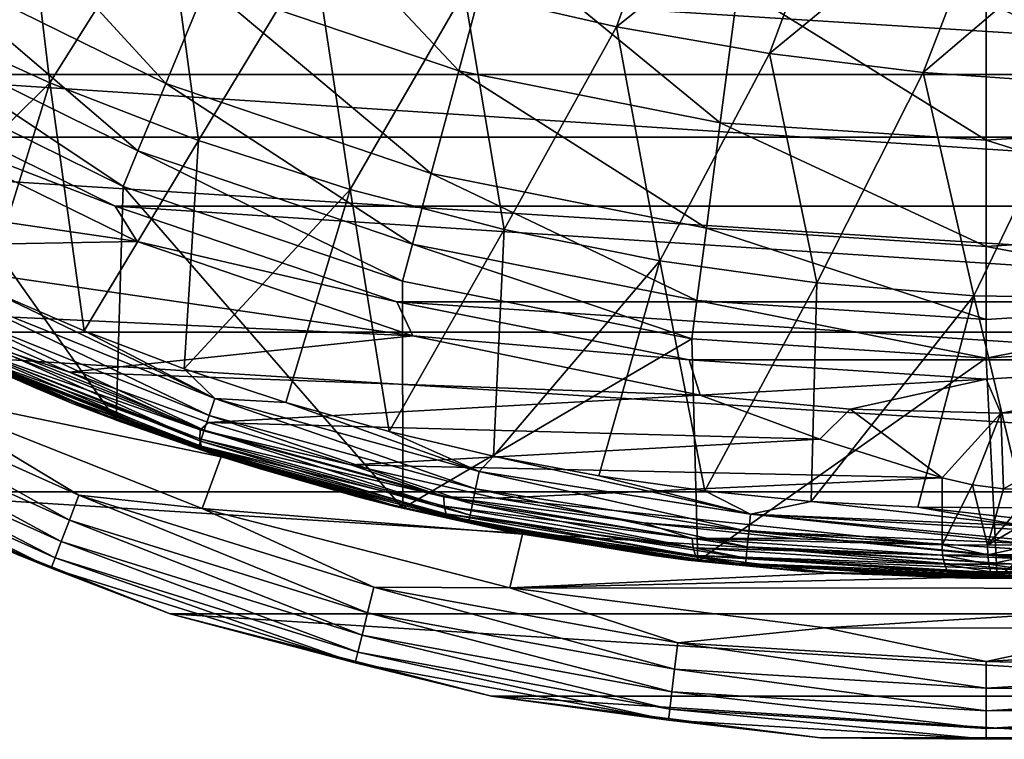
# Model space of a CAD drawing. Header units: metres. Extents: x -31 to 167, y -24 to 31.
# Tile 23 of 155: x -8.78 to 0.16, y -23.97 to -17.42. Entities that reach past the tile are written whole.
import ezdxf

# ---------------------------------------------------------------- set-up
doc = ezdxf.new("R2010")
doc.units = ezdxf.units.M
doc.layers.add('solid_12_381_042_XXX', color=7, linetype='CONTINUOUS')

msp = doc.modelspace()

# ---------------------------------------------------------------- linework, layer by layer
at = {"layer": 'solid_12_381_042_XXX'}
for points in [[(-2.679794, -15.576168, 145.584198), (-4.743789, -17.171003, 145.449326), (-3.361212, -17.487265, 145.463959)], [(-1.252615, -15.804201, 145.603561), (-2.679794, -15.576168, 145.584198), (-3.361212, -17.487265, 145.463959)], [(-8.775069, -15.793036, 145.40094), (-9.828983, -17.396196, 145.288132), (-8.511797, -17.998259, 145.298431)], [(-7.456544, -16.32255, 145.41774), (-8.775069, -15.793036, 145.40094), (-8.511797, -17.998259, 145.298431)], [(-1.252615, -15.804201, 145.603561), (-3.361212, -17.487265, 145.463959), (-1.969103, -17.731133, 145.477783)], [(0.174364, -15.962731, 145.621704), (-1.252615, -15.804201, 145.603561), (-1.969103, -17.731133, 145.477783)], [(-7.087505, -17.110315, 122.826996), (-4.793526, -17.88904, 122.826996), (-6.607403, -15.951269, 125.025543)], [(-4.793526, -17.88904, 122.826996), (-4.468816, -16.677244, 125.025543), (-6.607403, -15.951269, 125.025543)], [(0.174364, -15.962731, 145.621704), (-1.969103, -17.731133, 145.477783), (-0.573422, -17.902359, 145.490753)], [(1.59472, -16.0518, 145.638626), (0.174364, -15.962731, 145.621704), (-0.573422, -17.902359, 145.490753)], [(-9.74362, -16.876095, 120.487595), (-7.45749, -18.003515, 120.487595), (-9.260215, -16.03883, 122.826996)], [(-7.45749, -18.003515, 120.487595), (-7.087505, -17.110315, 122.826996), (-9.260215, -16.03883, 122.826996)], [(1.59472, -16.0518, 145.638626), (-0.573422, -17.902359, 145.490753), (0.819874, -18.0007, 145.502838)], [(-7.456544, -16.32255, 145.41774), (-8.511797, -17.998259, 145.298431), (-7.160969, -18.523067, 145.308334)], [(-6.110875, -16.782595, 145.433899), (-7.456544, -16.32255, 145.41774), (-7.160969, -18.523067, 145.308334)], [(-17.495678, -16.428629, -4), (17.495672, -16.428635, -4), (15.29828, -18.492128, -4)], [(-17.495678, -16.428629, -4), (15.29828, -18.492128, -4), (-15.298251, -18.492151, -4)], [(-12.59705, -16.41699, 128.090302), (12.59705, -16.41699, 128.090302), (10.346453, -17.92079, 128.090302)], [(-12.59705, -16.41699, 128.090302), (10.346453, -17.92079, 128.090302), (-10.346453, -17.92079, 128.090302)], [(-4.793526, -17.88904, 122.826996), (-2.417529, -18.361677, 122.826996), (-4.468816, -16.677244, 125.025543)], [(-2.417529, -18.361677, 122.826996), (-2.253767, -17.117865, 125.025543), (-4.468816, -16.677244, 125.025543)], [(-6.110875, -16.782595, 145.433899), (-7.160969, -18.523067, 145.308334), (-5.782263, -18.967995, 145.31778)], [(-4.743789, -17.171003, 145.449326), (-6.110875, -16.782595, 145.433899), (-5.782263, -18.967995, 145.31778)], [(-9.74362, -16.876095, 120.487595), (-10.075409, -17.45075, 118.044807), (-7.711432, -18.616562, 118.044807)], [(-9.74362, -16.876095, 120.487595), (-7.711432, -18.616562, 118.044807), (-7.45749, -18.003515, 120.487595)], [(-7.45749, -18.003515, 120.487595), (-5.04376, -18.822891, 120.487595), (-7.087505, -17.110315, 122.826996)], [(-5.04376, -18.822891, 120.487595), (-4.793526, -17.88904, 122.826996), (-7.087505, -17.110315, 122.826996)], [(-4.743789, -17.171003, 145.449326), (-5.782263, -18.967995, 145.31778), (-4.3818, -19.332083, 145.326736)], [(-3.361212, -17.487265, 145.463959), (-4.743789, -17.171003, 145.449326), (-4.3818, -19.332083, 145.326736)], [(-2.417529, -18.361677, 122.826996), (-0.000167, -18.520142, 122.826996), (-2.253767, -17.117865, 125.025543)], [(-2.253767, -17.117865, 125.025543), (-0.000167, -18.520142, 122.826996), (-0.000155, -17.265594, 125.025543)], [(2.417198, -18.361721, 122.826996), (2.25344, -17.117908, 125.025543), (-0.000155, -17.265594, 125.025543)], [(2.417198, -18.361721, 122.826996), (-0.000155, -17.265594, 125.025543), (-0.000167, -18.520142, 122.826996)], [(-8.511797, -17.998259, 145.298431), (-9.828983, -17.396196, 145.288132), (-9.967396, -19.44084, 145.17067)], [(-10.075409, -17.45075, 118.044807), (-10.250444, -17.753241, 115.540306), (-7.845351, -18.939327, 115.540306)], [(-7.711432, -18.616562, 118.044807), (-10.075409, -17.45075, 118.044807), (-7.845351, -18.939327, 115.540306)], [(-3.361212, -17.487265, 145.463959), (-4.3818, -19.332083, 145.326736), (-2.965775, -19.614716, 145.33519)], [(-1.969103, -17.731133, 145.477783), (-3.361212, -17.487265, 145.463959), (-2.965775, -19.614716, 145.33519)], [(-10.250444, -17.753241, 115.540306), (-10.396052, -19.954201, 115.540306), (-7.907802, -21.064516, 115.540306)], [(-7.845351, -18.939327, 115.540306), (-10.250444, -17.753241, 115.540306), (-7.907802, -21.064516, 115.540306)], [(-1.969103, -17.731133, 145.477783), (-2.965775, -19.614716, 145.33519), (-1.540384, -19.815273, 145.343094)], [(-0.573422, -17.902359, 145.490753), (-1.969103, -17.731133, 145.477783), (-1.540384, -19.815273, 145.343094)], [(-5.04376, -18.822891, 120.487595), (-2.54373, -19.3202, 120.487595), (-4.793526, -17.88904, 122.826996)], [(-2.54373, -19.3202, 120.487595), (-2.417529, -18.361677, 122.826996), (-4.793526, -17.88904, 122.826996)], [(-10.346453, -17.92079, 128.090302), (10.346453, -17.92079, 128.090302), (7.918534, -19.118103, 128.090302)], [(-10.346453, -17.92079, 128.090302), (7.918534, -19.118103, 128.090302), (-7.918534, -19.118103, 128.090302)], [(-10.07133, -18.288511, 122.786644), (-10.346453, -17.92079, 128.090302), (-7.918534, -19.118103, 128.090302)], [(-0.573422, -17.902359, 145.490753), (-1.540384, -19.815273, 145.343094), (-0.111821, -19.933136, 145.350464)], [(0.819874, -18.0007, 145.502838), (-0.573422, -17.902359, 145.490753), (-0.111821, -19.933136, 145.350464)], [(-8.511797, -17.998259, 145.298431), (-9.967396, -19.44084, 145.17067), (-9.09237, -19.866219, 145.171722)], [(-8.511797, -17.998259, 145.298431), (-9.09237, -19.866219, 145.171722), (-8.19933, -20.252583, 145.172806)], [(-7.160969, -18.523067, 145.308334), (-8.511797, -17.998259, 145.298431), (-8.19933, -20.252583, 145.172806)], [(-7.45749, -18.003515, 120.487595), (-7.711432, -18.616562, 118.044807), (-5.215509, -19.463839, 118.044807)], [(-7.45749, -18.003515, 120.487595), (-5.215509, -19.463839, 118.044807), (-5.04376, -18.822891, 120.487595)], [(0.819874, -18.0007, 145.502838), (-0.111821, -19.933136, 145.350464), (1.320081, -19.954556, 145.358368)], [(-11.890758, -18.826796, 123.635056), (-10.07133, -18.288511, 122.786644), (-7.716528, -19.441261, 121.688576)], [(-7.716528, -19.441261, 121.688576), (-10.07133, -18.288511, 122.786644), (-7.918534, -19.118103, 128.090302)], [(-2.54373, -19.3202, 120.487595), (-0.000175, -19.486937, 120.487595), (-2.417529, -18.361677, 122.826996)], [(-2.417529, -18.361677, 122.826996), (-0.000175, -19.486937, 120.487595), (-0.000167, -18.520142, 122.826996)], [(2.543382, -19.320246, 120.487595), (2.417198, -18.361721, 122.826996), (-0.000167, -18.520142, 122.826996)], [(-15.298251, -18.492151, -4), (15.29828, -18.492128, -4), (12.859702, -20.263912, -4)], [(-15.298251, -18.492151, -4), (12.859702, -20.263912, -4), (-12.85965, -20.263948, -4)], [(-7.160969, -18.523067, 145.308334), (-8.19933, -20.252583, 145.172806), (-7.28972, -20.598841, 145.17395)], [(-5.782263, -18.967995, 145.31778), (-7.160969, -18.523067, 145.308334), (-7.28972, -20.598841, 145.17395)], [(2.543382, -19.320246, 120.487595), (-0.000167, -18.520142, 122.826996), (-0.000175, -19.486937, 120.487595)], [(-7.711432, -18.616562, 118.044807), (-7.845351, -18.939327, 115.540306), (-5.305753, -19.801424, 115.540306)], [(-5.215509, -19.463839, 118.044807), (-7.711432, -18.616562, 118.044807), (-5.305753, -19.801424, 115.540306)], [(-10.74789, -19.494331, 123.102127), (-11.890758, -18.826796, 123.635056), (-7.716528, -19.441261, 121.688576)], [(-5.04376, -18.822891, 120.487595), (-5.215509, -19.463839, 118.044807), (-2.630348, -19.978083, 118.044807)], [(-5.04376, -18.822891, 120.487595), (-2.630348, -19.978083, 118.044807), (-2.54373, -19.3202, 120.487595)], [(-7.845351, -18.939327, 115.540306), (-7.907802, -21.064516, 115.540306), (-5.303546, -21.865944, 115.540306)], [(-5.305753, -19.801424, 115.540306), (-7.845351, -18.939327, 115.540306), (-5.303546, -21.865944, 115.540306)], [(-5.782263, -18.967995, 145.31778), (-7.28972, -20.598841, 145.17395), (-6.365376, -20.904285, 145.175171)], [(-5.782263, -18.967995, 145.31778), (-6.365376, -20.904285, 145.175171), (-5.427953, -21.168568, 145.176468)], [(-4.3818, -19.332083, 145.326736), (-5.782263, -18.967995, 145.31778), (-5.427953, -21.168568, 145.176468)], [(-7.918534, -19.118103, 128.090302), (7.918534, -19.118103, 128.090302), (5.355831, -19.988012, 128.090302)], [(-7.918534, -19.118103, 128.090302), (5.355831, -19.988012, 128.090302), (-5.355831, -19.988012, 128.090302)], [(-7.716528, -19.441261, 121.688576), (-7.918534, -19.118103, 128.090302), (-5.355831, -19.988012, 128.090302)], [(-2.54373, -19.3202, 120.487595), (-2.630348, -19.978083, 118.044807), (-0.000181, -20.150497, 118.044807)], [(-2.54373, -19.3202, 120.487595), (-0.000181, -20.150497, 118.044807), (-0.000175, -19.486937, 120.487595)], [(2.543382, -19.320246, 120.487595), (-0.000175, -19.486937, 120.487595), (2.629966, -19.978132, 118.044807)], [(-4.3818, -19.332083, 145.326736), (-5.427953, -21.168568, 145.176468), (-4.479655, -21.391012, 145.177887)], [(-2.965775, -19.614716, 145.33519), (-4.3818, -19.332083, 145.326736), (-4.479655, -21.391012, 145.177887)], [(-10.74789, -19.494331, 123.102127), (-7.716528, -19.441261, 121.688576), (-5.21175, -20.299137, 120.520584)], [(-9.56103, -20.095524, 122.548683), (-10.74789, -19.494331, 123.102127), (-5.21175, -20.299137, 120.520584)], [(-5.21175, -20.299137, 120.520584), (-7.716528, -19.441261, 121.688576), (-5.355831, -19.988012, 128.090302)], [(-5.215509, -19.463839, 118.044807), (-5.305753, -19.801424, 115.540306), (-2.675548, -20.324623, 115.540306)], [(-2.630348, -19.978083, 118.044807), (-5.215509, -19.463839, 118.044807), (-2.675548, -20.324623, 115.540306)], [(-0.000175, -19.486937, 120.487595), (-0.000181, -20.150497, 118.044807), (2.629966, -19.978132, 118.044807)], [(-2.965775, -19.614716, 145.33519), (-4.479655, -21.391012, 145.177887), (-3.522684, -21.570986, 145.179459)], [(-2.965775, -19.614716, 145.33519), (-3.522684, -21.570986, 145.179459), (-2.558896, -21.708273, 145.181168)], [(-1.540384, -19.815273, 145.343094), (-2.965775, -19.614716, 145.33519), (-2.558896, -21.708273, 145.181168)], [(-8.628168, -20.77673, 122.346069), (-9.547162, -20.374044, 122.814003), (-10.581893, -19.854532, 123.257103)], [(-9.300397, -20.455305, 122.56485), (-8.628168, -20.77673, 122.346069), (-10.581893, -19.854532, 123.257103)], [(-2.675548, -20.324623, 115.540306), (-5.305753, -19.801424, 115.540306), (-5.303546, -21.865944, 115.540306)], [(-1.540384, -19.815273, 145.343094), (-2.558896, -21.708273, 145.181168), (-1.591425, -21.802681, 145.183029)], [(-0.111821, -19.933136, 145.350464), (-1.540384, -19.815273, 145.343094), (-1.591425, -21.802681, 145.183029)], [(-8.303987, -20.911572, 122.241737), (-7.977762, -21.038187, 144.478928), (-10.45521, -19.923319, 144.475616)], [(-9.524799, -20.365549, 144.627258), (-10.45521, -19.923319, 144.475616), (-7.977762, -21.038187, 144.478928)], [(-9.547162, -20.374044, 122.814003), (-8.303987, -20.911572, 122.241737), (-10.45521, -19.923319, 144.475616)], [(-7.907802, -21.064516, 115.540306), (-10.396052, -19.954201, 115.540306), (-9.579649, -20.358761)], [(-9.325683, -19.938377, 145.140427), (-9.394245, -20.085186, 145.065155), (-7.06326, -21.021317, 145.066528)], [(-9.09237, -19.866219, 145.171722), (-9.325683, -19.938377, 145.140427), (-7.011864, -20.868017, 145.142548)], [(-7.011864, -20.868017, 145.142548), (-9.325683, -19.938377, 145.140427), (-7.06326, -21.021317, 145.066528)], [(-8.19933, -20.252583, 145.172806), (-9.09237, -19.866219, 145.171722), (-7.011864, -20.868017, 145.142548)], [(-0.111821, -19.933136, 145.350464), (-1.591425, -21.802681, 145.183029), (-0.622186, -21.85412, 145.185043)], [(-0.111821, -19.933136, 145.350464), (-0.622186, -21.85412, 145.185043), (0.347092, -21.862514, 145.18721)], [(1.320081, -19.954556, 145.358368), (-0.111821, -19.933136, 145.350464), (0.347092, -21.862514, 145.18721)], [(-5.355831, -19.988012, 128.090302), (5.355831, -19.988012, 128.090302), (2.701556, -20.51598, 128.090302)], [(-5.355831, -19.988012, 128.090302), (2.701556, -20.51598, 128.090302), (-2.701556, -20.51598, 128.090302)], [(-5.21175, -20.299137, 120.520584), (-5.355831, -19.988012, 128.090302), (-2.701556, -20.51598, 128.090302)], [(-2.630348, -19.978083, 118.044807), (-2.675548, -20.324623, 115.540306), (0, -20.50001, 115.540306)], [(-2.630348, -19.978083, 118.044807), (0, -20.50001, 115.540306), (-0.000181, -20.150497, 118.044807)], [(2.629966, -19.978132, 118.044807), (-0.000181, -20.150497, 118.044807), (0, -20.50001, 115.540306)], [(2.629966, -19.978132, 118.044807), (0, -20.50001, 115.540306), (2.675548, -20.324623, 115.540306)], [(-8.332438, -20.627819, 121.975784), (-9.56103, -20.095524, 122.548683), (-5.21175, -20.299137, 120.520584)], [(-9.294055, -20.311033, 122.438629), (-9.56103, -20.095524, 122.548683), (-8.332438, -20.627819, 121.975784)], [(-9.394245, -20.085186, 145.065155), (-9.454268, -20.213856, 144.946671), (-7.108155, -21.155445, 144.947418)], [(-7.06326, -21.021317, 145.066528), (-9.394245, -20.085186, 145.065155), (-7.108155, -21.155445, 144.947418)], [(-9.454268, -20.213856, 144.946671), (-9.499019, -20.309961, 144.795151), (-7.141505, -21.25535, 144.79541)], [(-7.108155, -21.155445, 144.947418), (-9.454268, -20.213856, 144.946671), (-7.141505, -21.25535, 144.79541)], [(-12.85965, -20.263948, -4), (12.859702, -20.263912, -4), (10.218286, -21.716007, -4)], [(-12.85965, -20.263948, -4), (10.218286, -21.716007, -4), (-10.218121, -21.716084, -4)], [(-9.499019, -20.309961, 144.795151), (-9.524799, -20.365549, 144.627258), (-7.160564, -21.312784, 144.627258)], [(-7.141505, -21.25535, 144.79541), (-9.499019, -20.309961, 144.795151), (-7.160564, -21.312784, 144.627258)], [(-9.305738, -20.390671, 122.490753), (-9.294055, -20.311033, 122.438629), (-7.143175, -21.151735, 121.435654)], [(-7.143175, -21.151735, 121.435654), (-9.294055, -20.311033, 122.438629), (-8.332438, -20.627819, 121.975784)], [(-8.332438, -20.627819, 121.975784), (-5.21175, -20.299137, 120.520584), (-2.600076, -20.838417, 119.302742)], [(-7.28972, -20.598841, 145.17395), (-8.19933, -20.252583, 145.172806), (-7.011864, -20.868017, 145.142548)], [(-2.600076, -20.838417, 119.302742), (-5.21175, -20.299137, 120.520584), (-2.701556, -20.51598, 128.090302)], [(-9.810481, -20.802723), (-6.952882, -21.398771), (-9.579649, -20.358761)], [(-7.907802, -21.064516, 115.540306), (-9.579649, -20.358761), (-6.952882, -21.398771)], [(-8.628168, -20.77673, 122.346069), (-8.303987, -20.911572, 122.241737), (-9.547162, -20.374044, 122.814003)], [(-7.160564, -21.312784, 144.627258), (-9.524799, -20.365549, 144.627258), (-7.977762, -21.038187, 144.478928)], [(-7.147782, -21.23414, 121.484482), (-9.300397, -20.455305, 122.56485), (-9.305738, -20.390671, 122.490753)], [(-7.147782, -21.23414, 121.484482), (-9.305738, -20.390671, 122.490753), (-7.143175, -21.151735, 121.435654)], [(-2.675548, -20.324623, 115.540306), (-5.303546, -21.865944, 115.540306), (-2.621562, -22.34671, 115.540306)], [(-2.675548, -20.324623, 115.540306), (-2.621562, -22.34671, 115.540306), (0, -20.50001, 115.540306)], [(2.675548, -20.324623, 115.540306), (0, -20.50001, 115.540306), (0.098717, -22.499767, 115.540306)], [(2.675548, -20.324623, 115.540306), (0.098717, -22.499767, 115.540306), (2.817331, -22.322929, 115.540306)], [(-9.300397, -20.455305, 122.56485), (-7.136697, -21.30102, 121.555901), (-8.628168, -20.77673, 122.346069)], [(-7.147782, -21.23414, 121.484482), (-7.136697, -21.30102, 121.555901), (-9.300397, -20.455305, 122.56485)], [(-2.701556, -20.51598, 128.090302), (2.701556, -20.51598, 128.090302), (0, -20.693052, 128.090302)], [(-2.600076, -20.838417, 119.302742), (-2.701556, -20.51598, 128.090302), (0, -20.693052, 128.090302)], [(0, -20.50001, 115.540306), (-2.621562, -22.34671, 115.540306), (0.098717, -22.499767, 115.540306)], [(0.131403, -20.999588, 119.302742), (0, -20.693052, 128.090302), (2.701556, -20.51598, 128.090302)], [(1.49894, -20.946436, 119.302742), (0.131403, -20.999588, 119.302742), (2.701556, -20.51598, 128.090302)], [(-10.9211, -20.808418, -0.134106), (-8.333295, -21.973093, -0.134106), (-10.808912, -20.594662, -0.034074)], [(-9.810481, -20.802723), (-10.808912, -20.594662, -0.034074), (-8.247691, -21.747374, -0.034074)], [(-8.333295, -21.973093, -0.134106), (-8.247691, -21.747374, -0.034074), (-10.808912, -20.594662, -0.034074)], [(-7.069603, -21.08626, 121.386909), (-8.332438, -20.627819, 121.975784), (-2.600076, -20.838417, 119.302742)], [(-7.143175, -21.151735, 121.435654), (-8.332438, -20.627819, 121.975784), (-7.069603, -21.08626, 121.386909)], [(-6.365376, -20.904285, 145.175171), (-7.28972, -20.598841, 145.17395), (-7.011864, -20.868017, 145.142548)], [(-1.236872, -20.963543, 119.302742), (-2.600076, -20.838417, 119.302742), (0, -20.693052, 128.090302)], [(0.131403, -20.999588, 119.302742), (-1.236872, -20.963543, 119.302742), (0, -20.693052, 128.090302)], [(-11.017414, -20.991928, -0.293264), (-8.406787, -22.166876, -0.293264), (-10.9211, -20.808418, -0.134106)], [(-8.406787, -22.166876, -0.293264), (-8.333295, -21.973093, -0.134106), (-10.9211, -20.808418, -0.134106)], [(-7.126499, -21.868082), (-6.952882, -21.398771), (-9.810481, -20.802723)], [(-7.126499, -21.868082), (-9.810481, -20.802723), (-8.247691, -21.747374, -0.034074)], [(-6.608147, -21.50275, 121.404114), (-8.303987, -20.911572, 122.241737), (-8.628168, -20.77673, 122.346069)], [(-7.136697, -21.30102, 121.555901), (-6.608147, -21.50275, 121.404114), (-8.628168, -20.77673, 122.346069)], [(-1.5133, -21.238739, 118.795967), (-7.069603, -21.08626, 121.386909), (-2.600076, -20.838417, 119.302742)], [(-1.5133, -21.238739, 118.795967), (-2.600076, -20.838417, 119.302742), (-1.236872, -20.963543, 119.302742)], [(-8.303987, -20.911572, 122.241737), (-7.025005, -21.375202, 121.653625), (-7.977762, -21.038187, 144.478928)], [(-6.608147, -21.50275, 121.404114), (-7.025005, -21.375202, 121.653625), (-8.303987, -20.911572, 122.241737)], [(-7.011864, -20.868017, 145.142548), (-7.06326, -21.021317, 145.066528), (-4.641127, -21.688435, 145.06813)], [(-4.607512, -21.530708, 145.145035), (-7.011864, -20.868017, 145.142548), (-4.641127, -21.688435, 145.06813)], [(-6.365376, -20.904285, 145.175171), (-7.011864, -20.868017, 145.142548), (-4.607512, -21.530708, 145.145035)], [(-5.427953, -21.168568, 145.176468), (-6.365376, -20.904285, 145.175171), (-4.607512, -21.530708, 145.145035)], [(-11.091277, -21.132664, -0.50068), (-8.463148, -22.315489, -0.50068), (-11.017414, -20.991928, -0.293264)], [(-8.463148, -22.315489, -0.50068), (-8.406787, -22.166876, -0.293264), (-11.017414, -20.991928, -0.293264)], [(-7.06326, -21.021317, 145.066528), (-7.108155, -21.155445, 144.947418), (-4.670387, -21.826151, 144.948242)], [(-4.641127, -21.688435, 145.06813), (-7.06326, -21.021317, 145.066528), (-4.670387, -21.826151, 144.948242)], [(-1.5133, -21.238739, 118.795967), (-1.236872, -20.963543, 119.302742), (-0.401847, -21.588074, 118.277687)], [(-0.401847, -21.588074, 118.277687), (-1.236872, -20.963543, 119.302742), (0.131403, -20.999588, 119.302742)], [(-0.12518, -21.651995, 118.172821), (-0.401847, -21.588074, 118.277687), (0.131403, -20.999588, 119.302742)], [(0.157628, -21.68758, 118.110825), (-0.12518, -21.651995, 118.172821), (0.131403, -20.999588, 119.302742)], [(0.157628, -21.68758, 118.110825), (0.131403, -20.999588, 119.302742), (1.49894, -20.946436, 119.302742)], [(0.157628, -21.68758, 118.110825), (1.49894, -20.946436, 119.302742), (0.443389, -21.695469, 118.090302)], [(-5.71475, -21.762161, 121.0504), (-5.383942, -21.846354, 144.482422), (-7.977762, -21.038187, 144.478928)], [(-7.160564, -21.312784, 144.627258), (-7.977762, -21.038187, 144.478928), (-5.383942, -21.846354, 144.482422)], [(-7.025005, -21.375202, 121.653625), (-5.71475, -21.762161, 121.0504), (-7.977762, -21.038187, 144.478928)], [(-5.303546, -21.865944, 115.540306), (-7.907802, -21.064516, 115.540306), (-6.952882, -21.398771)], [(-7.143175, -21.151735, 121.435654), (-7.069603, -21.08626, 121.386909), (-5.774065, -21.469719, 120.782791)], [(-1.5133, -21.238739, 118.795967), (-5.774065, -21.469719, 120.782791), (-7.069603, -21.08626, 121.386909)], [(-11.137647, -21.221012, -0.742193), (-8.49853, -22.408783, -0.742193), (-11.091277, -21.132664, -0.50068)], [(-8.49853, -22.408783, -0.742193), (-8.463148, -22.315489, -0.50068), (-11.091277, -21.132664, -0.50068)], [(-7.147782, -21.23414, 121.484482), (-7.143175, -21.151735, 121.435654), (-4.929748, -21.762358, 120.403519)], [(-4.929748, -21.762358, 120.403519), (-7.143175, -21.151735, 121.435654), (-5.774065, -21.469719, 120.782791)], [(-7.108155, -21.155445, 144.947418), (-7.141505, -21.25535, 144.79541), (-4.692002, -21.928385, 144.795654)], [(-4.670387, -21.826151, 144.948242), (-7.108155, -21.155445, 144.947418), (-4.692002, -21.928385, 144.795654)], [(-4.479655, -21.391012, 145.177887), (-5.427953, -21.168568, 145.176468), (-4.607512, -21.530708, 145.145035)], [(-11.137647, -21.221012, -0.742193), (-10.218808, -21.715799, -1), (-8.49853, -22.408783, -0.742193)], [(-7.141505, -21.25535, 144.79541), (-7.160564, -21.312784, 144.627258), (-4.704197, -21.986719, 144.627182)], [(-4.927193, -21.846739, 120.449005), (-7.136697, -21.30102, 121.555901), (-7.147782, -21.23414, 121.484482)], [(-4.927193, -21.846739, 120.449005), (-7.147782, -21.23414, 121.484482), (-4.929748, -21.762358, 120.403519)], [(-4.692002, -21.928385, 144.795654), (-7.141505, -21.25535, 144.79541), (-4.704197, -21.986719, 144.627182)], [(-1.5133, -21.238739, 118.795967), (-0.401847, -21.588074, 118.277687), (-5.774065, -21.469719, 120.782791)], [(-4.704197, -21.986719, 144.627182), (-7.160564, -21.312784, 144.627258), (-5.383942, -21.846354, 144.482422)], [(-7.136697, -21.30102, 121.555901), (-4.910296, -21.915222, 120.517715), (-6.608147, -21.50275, 121.404114)], [(-4.927193, -21.846739, 120.449005), (-4.910296, -21.915222, 120.517715), (-7.136697, -21.30102, 121.555901)], [(-6.608147, -21.50275, 121.404114), (-5.71475, -21.762161, 121.0504), (-7.025005, -21.375202, 121.653625)], [(-7.126499, -21.868082), (-4.216481, -22.10136), (-6.952882, -21.398771)], [(-5.303546, -21.865944, 115.540306), (-6.952882, -21.398771), (-4.216481, -22.10136)], [(-0.401847, -21.588074, 118.277687), (-4.455077, -21.773808, 120.16774), (-5.774065, -21.469719, 120.782791)], [(-4.929748, -21.762358, 120.403519), (-5.774065, -21.469719, 120.782791), (-4.455077, -21.773808, 120.16774)], [(-4.479655, -21.391012, 145.177887), (-4.607512, -21.530708, 145.145035), (-2.143117, -21.918066, 145.148178)], [(-3.522684, -21.570986, 145.179459), (-4.479655, -21.391012, 145.177887), (-2.143117, -21.918066, 145.148178)], [(-4.538652, -22.030272, 120.439095), (-5.71475, -21.762161, 121.0504), (-6.608147, -21.50275, 121.404114)], [(-4.910296, -21.915222, 120.517715), (-4.538652, -22.030272, 120.439095), (-6.608147, -21.50275, 121.404114)], [(-4.607512, -21.530708, 145.145035), (-4.641127, -21.688435, 145.06813), (-2.158588, -22.078074, 145.070206)], [(-2.143117, -21.918066, 145.148178), (-4.607512, -21.530708, 145.145035), (-2.158588, -22.078074, 145.070206)], [(-0.401847, -21.588074, 118.277687), (-0.401847, -22.198296, 118.277687), (-4.455077, -21.773808, 120.16774)], [(-2.558896, -21.708273, 145.181168), (-3.522684, -21.570986, 145.179459), (-2.143117, -21.918066, 145.148178)], [(-0.12518, -21.651995, 118.172821), (-0.401847, -22.198296, 118.277687), (-0.401847, -21.588074, 118.277687)], [(-0.12518, -21.651995, 118.172821), (0.010561, -22.199865, 118.137703), (-0.401847, -22.198296, 118.277687)], [(0.157628, -21.68758, 118.110825), (0.010561, -22.199865, 118.137703), (-0.12518, -21.651995, 118.172821)], [(-10.218121, -21.716084, -4), (-7.416531, -22.825317, -1), (-10.218808, -21.715799, -1)], [(-8.49853, -22.408783, -0.742193), (-10.218808, -21.715799, -1), (-7.416531, -22.825317, -1)], [(-10.218121, -21.716084, -4), (10.218286, -21.716007, -4), (7.416245, -22.825409, -4)], [(-10.218121, -21.716084, -4), (-7.416117, -22.825451, -4), (-7.416531, -22.825317, -1)], [(-10.218121, -21.716084, -4), (7.416245, -22.825409, -4), (-7.416117, -22.825451, -4)], [(-4.641127, -21.688435, 145.06813), (-4.670387, -21.826151, 144.948242), (-2.171951, -22.217424, 144.949387)], [(-2.158588, -22.078074, 145.070206), (-4.641127, -21.688435, 145.06813), (-2.171951, -22.217424, 144.949387)], [(-1.591425, -21.802681, 145.183029), (-2.558896, -21.708273, 145.181168), (-2.143117, -21.918066, 145.148178)], [(0.157628, -21.68758, 118.110825), (0.443389, -21.695469, 118.090302), (0.010561, -22.199865, 118.137703)], [(0.443389, -21.945522, 118.090302), (0.010561, -22.199865, 118.137703), (0.443389, -21.695469, 118.090302)], [(-8.333295, -21.973093, -0.134106), (-5.623972, -22.817352, -0.134106), (-8.247691, -21.747374, -0.034074)], [(-7.126499, -21.868082), (-8.247691, -21.747374, -0.034074), (-5.5662, -22.58296, -0.034074)], [(-5.623972, -22.817352, -0.134106), (-5.5662, -22.58296, -0.034074), (-8.247691, -21.747374, -0.034074)], [(-5.71475, -21.762161, 121.0504), (-4.379387, -22.069685, 120.436378), (-5.383942, -21.846354, 144.482422)], [(-4.538652, -22.030272, 120.439095), (-4.379387, -22.069685, 120.436378), (-5.71475, -21.762161, 121.0504)], [(-4.929748, -21.762358, 120.403519), (-4.455077, -21.773808, 120.16774), (-3.114691, -21.998018, 119.542709)], [(-2.674405, -22.140799, 119.35183), (-4.929748, -21.762358, 120.403519), (-3.114691, -21.998018, 119.542709)], [(-4.927193, -21.846739, 120.449005), (-4.929748, -21.762358, 120.403519), (-2.674405, -22.140799, 119.35183)], [(-4.670387, -21.826151, 144.948242), (-4.692002, -21.928385, 144.795654), (-2.181695, -22.32044, 144.796112)], [(-2.171951, -22.217424, 144.949387), (-4.670387, -21.826151, 144.948242), (-2.181695, -22.32044, 144.796112)], [(-0.401847, -22.198296, 118.277687), (-3.114691, -21.998018, 119.542709), (-4.455077, -21.773808, 120.16774)], [(-1.591425, -21.802681, 145.183029), (-2.143117, -21.918066, 145.148178), (0.349788, -22.025812, 145.151886)], [(-0.622186, -21.85412, 145.185043), (-1.591425, -21.802681, 145.183029), (0.349788, -22.025812, 145.151886)], [(-4.330167, -22.58868), (-4.216481, -22.10136), (-7.126499, -21.868082)], [(-4.330167, -22.58868), (-7.126499, -21.868082), (-5.5662, -22.58296, -0.034074)], [(-3.024046, -22.295855, 119.812477), (-2.711668, -22.335999, 144.486084), (-5.383942, -21.846354, 144.482422)], [(-4.704197, -21.986719, 144.627182), (-5.383942, -21.846354, 144.482422), (-2.711668, -22.335999, 144.486084)], [(-4.379387, -22.069685, 120.436378), (-3.024046, -22.295855, 119.812477), (-5.383942, -21.846354, 144.482422)], [(-2.621562, -22.34671, 115.540306), (-5.303546, -21.865944, 115.540306), (-4.216481, -22.10136)], [(-2.664639, -22.226391, 119.393959), (-4.910296, -21.915222, 120.517715), (-4.927193, -21.846739, 120.449005)], [(-2.664639, -22.226391, 119.393959), (-4.927193, -21.846739, 120.449005), (-2.674405, -22.140799, 119.35183)], [(-4.910296, -21.915222, 120.517715), (-2.641888, -22.295858, 119.459938), (-4.538652, -22.030272, 120.439095)], [(-2.664639, -22.226391, 119.393959), (-2.641888, -22.295858, 119.459938), (-4.910296, -21.915222, 120.517715)], [(-2.143117, -21.918066, 145.148178), (-2.158588, -22.078074, 145.070206), (0.35254, -22.185598, 145.072632)], [(-2.143117, -21.918066, 145.148178), (0.35254, -22.185598, 145.072632), (0.352005, -22.155163, 145.091812)], [(-2.143117, -21.918066, 145.148178), (0.352005, -22.155163, 145.091812), (0.350415, -22.062885, 145.137894)], [(-2.143117, -21.918066, 145.148178), (0.350415, -22.062885, 145.137894), (0.349788, -22.025812, 145.151886)], [(-0.622186, -21.85412, 145.185043), (0.349788, -22.025812, 145.151886), (0.348758, -21.964159, 145.170074)], [(-0.622186, -21.85412, 145.185043), (0.348758, -21.964159, 145.170074), (0.347092, -21.862514, 145.18721)], [(-8.406787, -22.166876, -0.293264), (-5.673571, -23.018581, -0.293264), (-8.333295, -21.973093, -0.134106)], [(-5.673571, -23.018581, -0.293264), (-5.623972, -22.817352, -0.134106), (-8.333295, -21.973093, -0.134106)], [(-4.692002, -21.928385, 144.795654), (-4.704197, -21.986719, 144.627182), (-2.187029, -22.37867, 144.627243)], [(-2.187029, -22.37867, 144.627243), (-4.704197, -21.986719, 144.627182), (-2.711668, -22.335999, 144.486084)], [(-2.181695, -22.32044, 144.796112), (-4.692002, -21.928385, 144.795654), (-2.187029, -22.37867, 144.627243)], [(-0.401847, -22.198296, 118.277687), (-1.764289, -22.139328, 118.913002), (-3.114691, -21.998018, 119.542709)], [(-2.674405, -22.140799, 119.35183), (-3.114691, -21.998018, 119.542709), (-1.764289, -22.139328, 118.913002)], [(0.443389, -21.945522, 118.090302), (0.443389, -22.195572, 118.090302), (0.010561, -22.199865, 118.137703)], [(-2.435903, -22.357836, 119.458565), (-4.379387, -22.069685, 120.436378), (-4.538652, -22.030272, 120.439095)], [(-2.641888, -22.295858, 119.459938), (-2.435903, -22.357836, 119.458565), (-4.538652, -22.030272, 120.439095)], [(-2.435903, -22.357836, 119.458565), (-3.024046, -22.295855, 119.812477), (-4.379387, -22.069685, 120.436378)], [(-4.330167, -22.58868), (-1.412989, -22.45553), (-4.216481, -22.10136)], [(-2.621562, -22.34671, 115.540306), (-4.216481, -22.10136), (-1.412989, -22.45553)], [(-2.158588, -22.078074, 145.070206), (-2.171951, -22.217424, 144.949387), (0.355066, -22.324375, 144.95076)], [(-2.158588, -22.078074, 145.070206), (0.355066, -22.324375, 144.95076), (0.354887, -22.314854, 144.961441)], [(-2.158588, -22.078074, 145.070206), (0.354887, -22.314854, 144.961441), (0.353509, -22.239906, 145.032486)], [(-2.158588, -22.078074, 145.070206), (0.353509, -22.239906, 145.032486), (0.35254, -22.185598, 145.072632)], [(-8.463148, -22.315489, -0.50068), (-5.711607, -23.172903, -0.50068), (-8.406787, -22.166876, -0.293264)], [(-5.711607, -23.172903, -0.50068), (-5.673571, -23.018581, -0.293264), (-8.406787, -22.166876, -0.293264)], [(-2.674405, -22.140799, 119.35183), (-1.764289, -22.139328, 118.913002), (-0.401847, -22.198296, 118.277687)], [(-0.396614, -22.290766, 118.291367), (-2.674405, -22.140799, 119.35183), (-0.401847, -22.198296, 118.277687)], [(-2.664639, -22.226391, 119.393959), (-2.674405, -22.140799, 119.35183), (-0.396614, -22.290766, 118.291367)], [(-0.379563, -22.374165, 118.330147), (-2.641888, -22.295858, 119.459938), (-2.664639, -22.226391, 119.393959)], [(-0.379563, -22.374165, 118.330147), (-2.664639, -22.226391, 119.393959), (-0.396614, -22.290766, 118.291367)], [(-2.171951, -22.217424, 144.949387), (-2.181695, -22.32044, 144.796112), (0.357156, -22.429634, 144.790222)], [(-2.171951, -22.217424, 144.949387), (0.357156, -22.429634, 144.790222), (0.356111, -22.378536, 144.880142)], [(-2.171951, -22.217424, 144.949387), (0.356111, -22.378536, 144.880142), (0.355066, -22.324375, 144.95076)], [(0.013707, -22.288059, 118.150574), (-0.396614, -22.290766, 118.291367), (-0.401847, -22.198296, 118.277687)], [(0.010561, -22.199865, 118.137703), (0.013707, -22.288059, 118.150574), (-0.401847, -22.198296, 118.277687)], [(0.443389, -22.195572, 118.090302), (0.013707, -22.288059, 118.150574), (0.010561, -22.199865, 118.137703)], [(0.443389, -22.195572, 118.090302), (0.445235, -22.287989, 118.104897), (0.013707, -22.288059, 118.150574)], [(-8.49853, -22.408783, -0.742193), (-5.735486, -23.269783, -0.742193), (-8.463148, -22.315489, -0.50068)], [(-5.735486, -23.269783, -0.742193), (-5.711607, -23.172903, -0.50068), (-8.463148, -22.315489, -0.50068)], [(-3.024046, -22.295855, 119.812477), (-1.655592, -22.439007, 119.183846), (-2.711668, -22.335999, 144.486084)], [(-2.435903, -22.357836, 119.458565), (-1.655592, -22.439007, 119.183846), (-3.024046, -22.295855, 119.812477)], [(-2.711668, -22.335999, 144.486084), (0, -22.5, 118.449142), (0, -22.5, 131.469482)], [(-0.141583, -22.499554, 118.493431), (0, -22.5, 118.449142), (-2.711668, -22.335999, 144.486084)], [(-2.711668, -22.335999, 144.486084), (0, -22.5, 131.469482), (0, -22.5, 144.490051)], [(-2.187029, -22.37867, 144.627243), (-2.711668, -22.335999, 144.486084), (0, -22.5, 144.490051)], [(-0.278766, -22.498274, 118.549576), (-0.141583, -22.499554, 118.493431), (-2.711668, -22.335999, 144.486084)], [(-1.655592, -22.439007, 119.183846), (-0.278766, -22.498274, 118.549576), (-2.711668, -22.335999, 144.486084)], [(-2.641888, -22.295858, 119.459938), (-0.351594, -22.441788, 118.39193), (-2.435903, -22.357836, 119.458565)], [(-0.351594, -22.441788, 118.39193), (-2.641888, -22.295858, 119.459938), (-0.379563, -22.374165, 118.330147)], [(-0.006549, -22.5, 109.136856), (-2.621562, -22.34671, 115.540306), (-1.412989, -22.45553)], [(-0.000008, -22.5, 114.549927), (0.098717, -22.499767, 115.540306), (-2.621562, -22.34671, 115.540306)], [(0.000001, -22.5, 111.912758), (-0.000008, -22.5, 114.549927), (-2.621562, -22.34671, 115.540306)], [(-0.000008, -22.5, 109.275711), (0.000001, -22.5, 111.912758), (-2.621562, -22.34671, 115.540306)], [(-0.006549, -22.5, 109.136856), (-0.000008, -22.5, 109.275711), (-2.621562, -22.34671, 115.540306)], [(-0.315822, -22.4846, 118.46978), (-1.655592, -22.439007, 119.183846), (-2.435903, -22.357836, 119.458565)], [(-0.351594, -22.441788, 118.39193), (-0.315822, -22.4846, 118.46978), (-2.435903, -22.357836, 119.458565)], [(-2.181695, -22.32044, 144.796112), (-2.187029, -22.37867, 144.627243), (0.35843, -22.483488, 144.627853)], [(-2.181695, -22.32044, 144.796112), (0.35843, -22.483488, 144.627853), (0.357995, -22.466822, 144.694077)], [(-2.181695, -22.32044, 144.796112), (0.357995, -22.466822, 144.694077), (0.357156, -22.429634, 144.790222)], [(0.013707, -22.288059, 118.150574), (0.023217, -22.374283, 118.192162), (-0.396614, -22.290766, 118.291367)], [(0.023217, -22.374283, 118.192162), (-0.379563, -22.374165, 118.330147), (-0.396614, -22.290766, 118.291367)], [(0.445235, -22.287989, 118.104897), (0.023217, -22.374283, 118.192162), (0.013707, -22.288059, 118.150574)], [(0.445235, -22.287989, 118.104897), (0.446908, -22.371719, 118.147484), (0.023217, -22.374283, 118.192162)], [(2.62816, -22.34598, 115.481934), (2.817331, -22.322929, 115.540306), (0.098717, -22.499767, 115.540306)], [(2.447326, -22.366507, 115.425491), (2.62816, -22.34598, 115.481934), (0.098717, -22.499767, 115.540306)], [(2.274637, -22.384727, 115.370995), (2.447326, -22.366507, 115.425491), (0.098717, -22.499767, 115.540306)], [(-8.49853, -22.408783, -0.742193), (-7.416531, -22.825317, -1), (-5.735486, -23.269783, -0.742193)], [(-4.330167, -22.58868), (1.412989, -22.45553), (-1.412989, -22.45553)], [(4.289686, -22.596405), (1.412989, -22.45553), (-4.330167, -22.58868)], [(-2.187029, -22.37867, 144.627243), (0, -22.5, 144.490051), (0.180688, -22.499275, 144.490036)], [(-2.187029, -22.37867, 144.627243), (0.180688, -22.499275, 144.490036), (0.358998, -22.497135, 144.490402)], [(-2.187029, -22.37867, 144.627243), (0.358998, -22.497135, 144.490402), (0.358615, -22.48955, 144.593079)], [(-2.187029, -22.37867, 144.627243), (0.358615, -22.48955, 144.593079), (0.35843, -22.483488, 144.627853)], [(-0.315822, -22.4846, 118.46978), (-0.278766, -22.498274, 118.549576), (-1.655592, -22.439007, 119.183846)], [(-0.006549, -22.5, 109.136856), (-1.412989, -22.45553), (1.412989, -22.45553)], [(0.023217, -22.374283, 118.192162), (0.038567, -22.444105, 118.26033), (-0.379563, -22.374165, 118.330147)], [(0.038567, -22.444105, 118.26033), (-0.351594, -22.441788, 118.39193), (-0.379563, -22.374165, 118.330147)], [(0.057371, -22.486685, 118.344505), (-0.315822, -22.4846, 118.46978), (-0.351594, -22.441788, 118.39193)], [(0.038567, -22.444105, 118.26033), (0.057371, -22.486685, 118.344505), (-0.351594, -22.441788, 118.39193)], [(0, -22.5, 109), (-0.006549, -22.5, 109.136856), (1.412989, -22.45553)], [(0.012286, -22.499996, 108.818352), (0, -22.5, 109), (1.412989, -22.45553)], [(0.049086, -22.499947, 108.626564), (0.012286, -22.499996, 108.818352), (1.412989, -22.45553)], [(0.446908, -22.371719, 118.147484), (0.448236, -22.438173, 118.21389), (0.023217, -22.374283, 118.192162)], [(0.448236, -22.438173, 118.21389), (0.038567, -22.444105, 118.26033), (0.023217, -22.374283, 118.192162)], [(0.448236, -22.438173, 118.21389), (0.449088, -22.480831, 118.2976), (0.038567, -22.444105, 118.26033)], [(0.449088, -22.480831, 118.2976), (0.057371, -22.486685, 118.344505), (0.038567, -22.444105, 118.26033)], [(0.110367, -22.499729, 108.424774), (0.049086, -22.499947, 108.626564), (1.412989, -22.45553)], [(2.10938, -22.400904, 115.318352), (2.274637, -22.384727, 115.370995), (0.098717, -22.499767, 115.540306)], [(1.951425, -22.415216, 115.267555), (2.10938, -22.400904, 115.318352), (0.098717, -22.499767, 115.540306)], [(1.800185, -22.42787, 115.218483), (1.951425, -22.415216, 115.267555), (0.098717, -22.499767, 115.540306)], [(1.655597, -22.439007, 115.171127), (1.800185, -22.42787, 115.218483), (0.098717, -22.499767, 115.540306)], [(1.51713, -22.448793, 115.125381), (1.655597, -22.439007, 115.171127), (0.098717, -22.499767, 115.540306)], [(1.384723, -22.45735, 115.08123), (1.51713, -22.448793, 115.125381), (0.098717, -22.499767, 115.540306)], [(1.19664, -22.468157, 115.017799), (1.384723, -22.45735, 115.08123), (0.098717, -22.499767, 115.540306)], [(0.195698, -22.499149, 108.215492), (0.110367, -22.499729, 108.424774), (1.412989, -22.45553)], [(-0.315822, -22.4846, 118.46978), (0.076479, -22.49987, 118.430588), (0, -22.5, 118.449142)], [(0.057371, -22.486685, 118.344505), (0.076479, -22.49987, 118.430588), (-0.315822, -22.4846, 118.46978)], [(-0.315822, -22.4846, 118.46978), (0, -22.5, 118.449142), (-0.141583, -22.499554, 118.493431)], [(-0.315822, -22.4846, 118.46978), (-0.141583, -22.499554, 118.493431), (-0.278766, -22.498274, 118.549576)], [(0.199176, -22.5, 109.275696), (-0.000008, -22.5, 109.275711), (-0.006549, -22.5, 109.136856)], [(0.199176, -22.5, 109.275696), (-0.006549, -22.5, 109.136856), (0, -22.5, 109)], [(-0.000008, -22.5, 114.549927), (0.17898, -22.499289, 114.669731), (0.098717, -22.499767, 115.540306)], [(0.169794, -22.499454, 114.656219), (0.17898, -22.499289, 114.669731), (-0.000008, -22.5, 114.549927)], [(0.182044, -22.499437, 114.636909), (0.169794, -22.499454, 114.656219), (-0.000008, -22.5, 114.549927)], [(0.207247, -22.499538, 114.609528), (0.182044, -22.499437, 114.636909), (-0.000008, -22.5, 114.549927)], [(0.207247, -22.499538, 114.609528), (-0.000008, -22.5, 114.549927), (0.174156, -22.499832, 114.590256)], [(2.753447, -22.499706, 114.605782), (-0.000008, -22.5, 114.549927), (2.363731, -22.5, 114.549568)], [(2.753447, -22.499706, 114.605782), (0.174156, -22.499832, 114.590256), (-0.000008, -22.5, 114.549927)], [(0.199176, -22.5, 109.275696), (-0.000008, -22.5, 114.549927), (0.000001, -22.5, 111.912758)], [(2.063359, -22.5, 109.275627), (2.157253, -22.5, 109.275627), (-0.000008, -22.5, 114.549927)], [(2.363731, -22.5, 114.549568), (-0.000008, -22.5, 114.549927), (2.157253, -22.5, 109.275627)], [(1.765674, -22.5, 109.275635), (2.063359, -22.5, 109.275627), (-0.000008, -22.5, 114.549927)], [(1.657053, -22.5, 109.275635), (1.765674, -22.5, 109.275635), (-0.000008, -22.5, 114.549927)], [(1.374079, -22.5, 109.275642), (1.657053, -22.5, 109.275635), (-0.000008, -22.5, 114.549927)], [(1.247563, -22.5, 109.27565), (1.374079, -22.5, 109.275642), (-0.000008, -22.5, 114.549927)], [(0.982466, -22.5, 109.275658), (1.247563, -22.5, 109.27565), (-0.000008, -22.5, 114.549927)], [(0.83489, -22.5, 109.275665), (0.982466, -22.5, 109.275658), (-0.000008, -22.5, 114.549927)], [(0.590833, -22.5, 109.275673), (0.83489, -22.5, 109.275665), (-0.000008, -22.5, 114.549927)], [(0.419032, -22.5, 109.275681), (0.590833, -22.5, 109.275673), (-0.000008, -22.5, 114.549927)], [(0.199176, -22.5, 109.275696), (0.419032, -22.5, 109.275681), (-0.000008, -22.5, 114.549927)], [(0.199176, -22.5, 109.275696), (0.000001, -22.5, 111.912758), (-0.000008, -22.5, 109.275711)], [(0.180688, -22.499275, 144.490036), (0, -22.5, 144.490051), (0.076479, -22.49987, 118.430588)], [(0, -22.5, 131.469482), (0, -22.5, 118.449142), (0.076479, -22.49987, 118.430588)], [(0, -22.5, 144.490051), (0, -22.5, 131.469482), (0.076479, -22.49987, 118.430588)], [(0.125999, -22.499922, 108.804939), (0, -22.5, 109), (0.012286, -22.499996, 108.818352)], [(0.325815, -22.500059, 109.090782), (0, -22.5, 109), (0.125999, -22.499922, 108.804939)], [(0.325815, -22.500059, 109.090782), (0.199176, -22.5, 109.275696), (0, -22.5, 109)], [(0.125999, -22.499922, 108.804939), (0.012286, -22.499996, 108.818352), (0.049086, -22.499947, 108.626564)], [(0.251301, -22.499424, 108.620728), (0.049086, -22.499947, 108.626564), (0.110367, -22.499729, 108.424774)], [(0.125999, -22.499922, 108.804939), (0.049086, -22.499947, 108.626564), (0.251301, -22.499424, 108.620728)], [(0.449088, -22.480831, 118.2976), (0.449381, -22.495512, 118.390305), (0.057371, -22.486685, 118.344505)], [(0.057371, -22.486685, 118.344505), (0.449381, -22.495512, 118.390305), (0.222727, -22.498898, 118.40509)], [(0.057371, -22.486685, 118.344505), (0.222727, -22.498898, 118.40509), (0.076479, -22.49987, 118.430588)], [(0.180688, -22.499275, 144.490036), (0.076479, -22.49987, 118.430588), (0.222727, -22.498898, 118.40509)], [(1.020529, -22.476845, 114.957565), (1.19664, -22.468157, 115.017799), (0.098717, -22.499767, 115.540306)], [(0.855603, -22.483727, 114.90023), (1.020529, -22.476845, 114.957565), (0.098717, -22.499767, 115.540306)], [(0.701444, -22.489063, 114.845604), (0.855603, -22.483727, 114.90023), (0.098717, -22.499767, 115.540306)], [(0.558282, -22.493073, 114.793976), (0.701444, -22.489063, 114.845604), (0.098717, -22.499767, 115.540306)], [(0.422237, -22.496038, 114.751862), (0.558282, -22.493073, 114.793976), (0.098717, -22.499767, 115.540306)], [(0.293467, -22.498087, 114.714706), (0.422237, -22.496038, 114.751862), (0.098717, -22.499767, 115.540306)], [(0.17898, -22.499289, 114.669731), (0.293467, -22.498087, 114.714706), (0.098717, -22.499767, 115.540306)], [(0.376678, -22.498337, 108.436394), (0.110367, -22.499729, 108.424774), (0.195698, -22.499149, 108.215492)], [(0.251301, -22.499424, 108.620728), (0.110367, -22.499729, 108.424774), (0.376678, -22.498337, 108.436394)], [(0.451945, -22.499729, 108.90538), (0.125999, -22.499922, 108.804939), (0.251301, -22.499424, 108.620728)], [(0.451945, -22.499729, 108.90538), (0.325815, -22.500059, 109.090782), (0.125999, -22.499922, 108.804939)], [(-5.623972, -22.817352, -0.134106), (-2.832639, -23.328884, -0.134106), (-5.5662, -22.58296, -0.034074)], [(-4.330167, -22.58868), (-5.5662, -22.58296, -0.034074), (-2.803541, -23.089235, -0.034074)], [(-2.832639, -23.328884, -0.134106), (-2.803541, -23.089235, -0.034074), (-5.5662, -22.58296, -0.034074)], [(-1.464994, -22.953238), (-4.330167, -22.58868), (-2.803541, -23.089235, -0.034074)], [(4.289686, -22.596405), (-4.330167, -22.58868), (-1.464994, -22.953238)], [(4.289686, -22.596405), (-1.464994, -22.953238), (1.42352, -22.955849)], [(-5.673571, -23.018581, -0.293264), (-2.85762, -23.534622, -0.293264), (-5.623972, -22.817352, -0.134106)], [(-2.85762, -23.534622, -0.293264), (-2.832639, -23.328884, -0.134106), (-5.623972, -22.817352, -0.134106)], [(-4.497796, -23.574728, -4), (-4.497291, -23.574867, -1), (-7.416531, -22.825317, -1)], [(-5.735486, -23.269783, -0.742193), (-7.416531, -22.825317, -1), (-4.497291, -23.574867, -1)], [(-7.416117, -22.825451, -4), (-4.497796, -23.574728, -4), (-7.416531, -22.825317, -1)], [(-7.416117, -22.825451, -4), (7.416245, -22.825409, -4), (4.497989, -23.574692, -4)], [(-7.416117, -22.825451, -4), (4.497989, -23.574692, -4), (-4.497796, -23.574728, -4)], [(-1.464994, -22.953238), (-2.803541, -23.089235, -0.034074), (0, -23.25882, -0.034074)], [(1.42352, -22.955849), (-1.464994, -22.953238), (0, -23.25882, -0.034074)], [(1.42352, -22.955849), (0, -23.25882, -0.034074), (2.803541, -23.089235, -0.034074)], [(-5.711607, -23.172903, -0.50068), (-2.876779, -23.692406, -0.50068), (-5.673571, -23.018581, -0.293264)], [(-2.876779, -23.692406, -0.50068), (-2.85762, -23.534622, -0.293264), (-5.673571, -23.018581, -0.293264)], [(-5.735486, -23.269783, -0.742193), (-2.888806, -23.791456, -0.742193), (-5.711607, -23.172903, -0.50068)], [(-2.888806, -23.791456, -0.742193), (-2.876779, -23.692406, -0.50068), (-5.711607, -23.172903, -0.50068)], [(-2.832639, -23.328884, -0.134106), (0, -23.500227, -0.134106), (-2.803541, -23.089235, -0.034074)], [(0, -23.500227, -0.134106), (0, -23.25882, -0.034074), (-2.803541, -23.089235, -0.034074)], [(2.832639, -23.328884, -0.134106), (2.803541, -23.089235, -0.034074), (0, -23.25882, -0.034074)], [(0, -23.500227, -0.134106), (2.832639, -23.328884, -0.134106), (0, -23.25882, -0.034074)], [(-5.735486, -23.269783, -0.742193), (-4.497291, -23.574867, -1), (-2.888806, -23.791456, -0.742193)], [(-2.85762, -23.534622, -0.293264), (0, -23.707478, -0.293264), (-2.832639, -23.328884, -0.134106)], [(0, -23.707478, -0.293264), (0, -23.500227, -0.134106), (-2.832639, -23.328884, -0.134106)], [(2.85762, -23.534622, -0.293264), (2.832639, -23.328884, -0.134106), (0, -23.500227, -0.134106)], [(0, -23.707478, -0.293264), (2.85762, -23.534622, -0.293264), (0, -23.500227, -0.134106)], [(-4.497796, -23.574728, -4), (4.497989, -23.574692, -4), (1.506974, -23.952591, -4)], [(-4.497796, -23.574728, -4), (-1.506764, -23.952606, -4), (-4.497291, -23.574867, -1)], [(-4.497796, -23.574728, -4), (1.506974, -23.952591, -4), (-1.506764, -23.952606, -4)], [(-1.506764, -23.952606, -4), (-1.507127, -23.952631, -1), (-4.497291, -23.574867, -1)], [(-2.888806, -23.791456, -0.742193), (-4.497291, -23.574867, -1), (-1.507127, -23.952631, -1)], [(-2.876779, -23.692406, -0.50068), (0, -23.866417, -0.50068), (-2.85762, -23.534622, -0.293264)], [(0, -23.866417, -0.50068), (0, -23.707478, -0.293264), (-2.85762, -23.534622, -0.293264)], [(2.876779, -23.692406, -0.50068), (2.85762, -23.534622, -0.293264), (0, -23.707478, -0.293264)], [(-2.888806, -23.791456, -0.742193), (0, -23.966196, -0.742193), (-2.876779, -23.692406, -0.50068)], [(0, -23.966196, -0.742193), (0, -23.866417, -0.50068), (-2.876779, -23.692406, -0.50068)], [(0, -23.866417, -0.50068), (2.876779, -23.692406, -0.50068), (0, -23.707478, -0.293264)], [(2.888806, -23.791456, -0.742193), (2.876779, -23.692406, -0.50068), (0, -23.866417, -0.50068)], [(-2.888806, -23.791456, -0.742193), (-1.507127, -23.952631, -1), (0, -23.966196, -0.742193)], [(0, -23.966196, -0.742193), (1.506805, -23.952652, -1), (2.888806, -23.791456, -0.742193)], [(0, -23.966196, -0.742193), (2.888806, -23.791456, -0.742193), (0, -23.866417, -0.50068)], [(1.506974, -23.952591, -4), (1.506805, -23.952652, -1), (-1.507127, -23.952631, -1)], [(-1.506764, -23.952606, -4), (1.506974, -23.952591, -4), (-1.507127, -23.952631, -1)], [(0, -23.966196, -0.742193), (-1.507127, -23.952631, -1), (1.506805, -23.952652, -1)]]:
    msp.add_3dface(points, dxfattribs=at)

doc.saveas('drawing.dxf')
